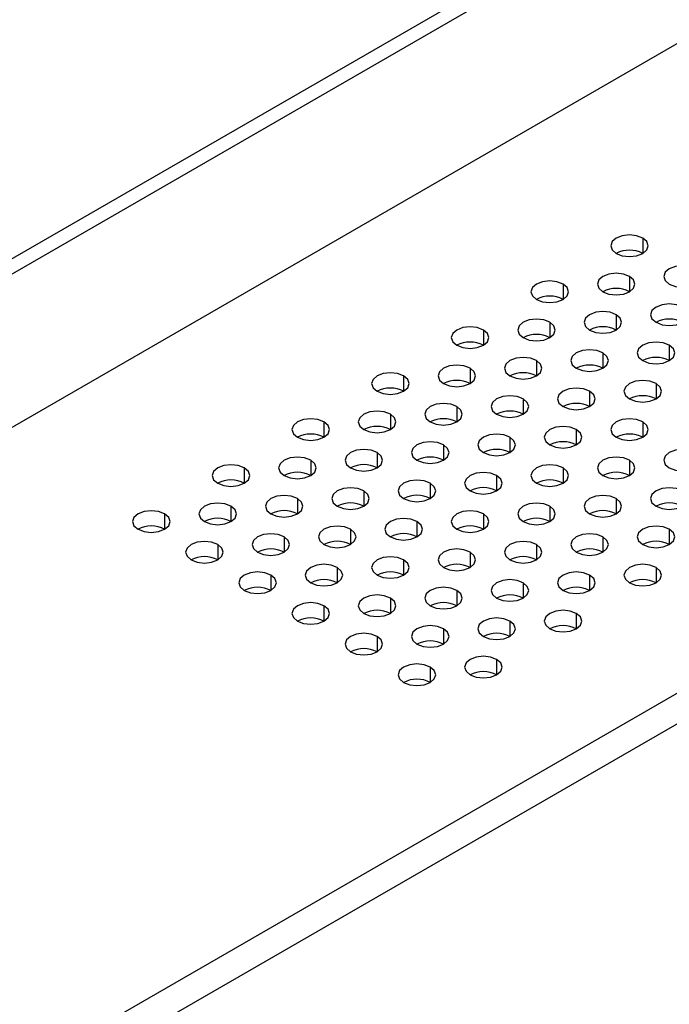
# Model space of a CAD drawing. Header units: millimetres. Extents: x 0 to 1118, y 0 to 864.
# Tile 240 of 256: x 942.84 to 946.3, y 665.13 to 670.38. Entities that reach past the tile are written whole.
import ezdxf

# ---------------------------------------------------------------- set-up
doc = ezdxf.new("R2010")
doc.units = ezdxf.units.MM

msp = doc.modelspace()

# ---------------------------------------------------------------- linework, layer by layer
at = {"color": 7, "linetype": 'Continuous', "lineweight": 25}
for p, q in [((1010.8293, 708.3799), (936.3002, 665.3552)), ((1010.9, 708.3391), (936.3709, 665.3144)), ((1011.1121, 707.645), (936.1588, 664.3754)), ((1014.0395, 705.8734), (939.2276, 662.6854)), ((1014.1102, 705.7509), (939.2983, 662.5629))]:
    msp.add_line(p, q, dxfattribs=at)
at = {"color": 8, "linetype": 'Continuous', "lineweight": 25}
for p, q in [((946.1573, 669.2167), (946.1573, 669.135)), ((946.0866, 669.0126), (946.0866, 668.9309)), ((945.733, 668.9718), (945.733, 668.8901)), ((946.0159, 668.8085), (946.0159, 668.7268)), ((945.6623, 668.7677), (945.6623, 668.686)), ((945.3088, 668.7268), (945.3088, 668.6452)), ((946.2987, 668.6452), (946.2987, 668.5636)), ((945.9451, 668.6044), (945.9451, 668.5227)), ((945.5916, 668.5636), (945.5916, 668.4819)), ((944.8845, 668.4819), (944.8845, 668.4003)), ((945.238, 668.5227), (945.238, 668.4411)), ((946.228, 668.4411), (946.228, 668.3595)), ((945.8744, 668.4003), (945.8744, 668.3186)), ((945.1673, 668.3186), (945.1673, 668.237)), ((945.5209, 668.3595), (945.5209, 668.2778)), ((944.8138, 668.2778), (944.8138, 668.1962)), ((944.4602, 668.237), (944.4602, 668.1554)), ((946.1573, 668.237), (946.1573, 668.1554)), ((945.8037, 668.1962), (945.8037, 668.1145)), ((945.0966, 668.1145), (945.0966, 668.0329)), ((945.4502, 668.1554), (945.4502, 668.0737)), ((944.7431, 668.0737), (944.7431, 667.9921)), ((944.3895, 668.0329), (944.3895, 667.9512)), ((946.0866, 668.0329), (946.0866, 667.9512)), ((944.036, 667.9921), (944.036, 667.9104)), ((945.733, 667.9921), (945.733, 667.9104)), ((945.0259, 667.9104), (945.0259, 667.8288)), ((945.3795, 667.9512), (945.3795, 667.8696)), ((944.6724, 667.8696), (944.6724, 667.788)), ((944.3188, 667.8288), (944.3188, 667.7471)), ((946.0159, 667.8288), (946.0159, 667.7471)), ((943.6117, 667.7471), (943.6117, 667.6655)), ((943.9652, 667.788), (943.9652, 667.7063)), ((945.3088, 667.7471), (945.3088, 667.6655)), ((945.6623, 667.788), (945.6623, 667.7063)), ((944.9552, 667.7063), (944.9552, 667.6247)), ((944.6016, 667.6655), (944.6016, 667.5839)), ((946.2987, 667.6655), (946.2987, 667.5839)), ((944.2481, 667.6247), (944.2481, 667.543)), ((945.9451, 667.6247), (945.9451, 667.543)), ((943.8945, 667.5839), (943.8945, 667.5022)), ((945.238, 667.543), (945.238, 667.4614)), ((945.5916, 667.5839), (945.5916, 667.5022)), ((944.8845, 667.5022), (944.8845, 667.4206)), ((944.5309, 667.4614), (944.5309, 667.3798)), ((946.228, 667.4614), (946.228, 667.3798)), ((944.1774, 667.4206), (944.1774, 667.3389)), ((945.5209, 667.3798), (945.5209, 667.2981)), ((945.8744, 667.4206), (945.8744, 667.3389)), ((945.1673, 667.3389), (945.1673, 667.2573)), ((944.8138, 667.2981), (944.8138, 667.2165)), ((944.4602, 667.2573), (944.4602, 667.1757)), ((945.4502, 667.1757), (945.4502, 667.094)), ((945.8037, 667.2165), (945.8037, 667.1348)), ((945.0966, 667.1348), (945.0966, 667.0532)), ((944.7431, 667.094), (944.7431, 667.0124)), ((945.3795, 666.9716), (945.3795, 666.8899)), ((945.0259, 666.9307), (945.0259, 666.8491))]:
    msp.add_line(p, q, dxfattribs=at)
at = {"color": 7, "linetype": 'Continuous', "lineweight": 25, "flags": 128}
for points in [[(946.1573, 669.2167), (946.1248, 669.2292), (946.0866, 669.2336), (946.0483, 669.2292), (946.0159, 669.2167), (945.9942, 669.198), (945.9866, 669.1759), (945.9942, 669.1538), (946.0159, 669.135)], [(946.0159, 669.135), (946.0483, 669.1225), (946.0866, 669.1181), (946.1248, 669.1225), (946.1573, 669.135), (946.179, 669.1538), (946.1866, 669.1759), (946.179, 669.198), (946.1573, 669.2167)], [(946.4401, 669.0534), (946.4077, 669.0659), (946.3694, 669.0703), (946.3311, 669.0659), (946.2987, 669.0534), (946.277, 669.0347), (946.2694, 669.0126), (946.277, 668.9905), (946.2987, 668.9718)], [(946.2987, 668.9718), (946.3311, 668.9592), (946.3694, 668.9549), (946.4077, 668.9592), (946.4401, 668.9718), (946.4618, 668.9905), (946.4694, 669.0126), (946.4618, 669.0347), (946.4401, 669.0534)], [(946.0866, 669.0126), (946.0541, 669.0251), (946.0159, 669.0295), (945.9776, 669.0251), (945.9451, 669.0126), (945.9235, 668.9939), (945.9159, 668.9718), (945.9235, 668.9497), (945.9451, 668.9309)], [(945.9451, 668.9309), (945.9776, 668.9184), (946.0159, 668.914), (946.0541, 668.9184), (946.0866, 668.9309), (946.1082, 668.9497), (946.1159, 668.9718), (946.1082, 668.9939), (946.0866, 669.0126)], [(945.733, 668.9718), (945.7006, 668.9843), (945.6623, 668.9887), (945.624, 668.9843), (945.5916, 668.9718), (945.5699, 668.953), (945.5623, 668.9309), (945.5699, 668.9088), (945.5916, 668.8901)], [(945.5916, 668.8901), (945.624, 668.8776), (945.6623, 668.8732), (945.7006, 668.8776), (945.733, 668.8901), (945.7547, 668.9088), (945.7623, 668.9309), (945.7547, 668.953), (945.733, 668.9718)], [(946.3694, 668.8493), (946.337, 668.8618), (946.2987, 668.8662), (946.2604, 668.8618), (946.228, 668.8493), (946.2063, 668.8306), (946.1987, 668.8085), (946.2063, 668.7864), (946.228, 668.7677)], [(946.228, 668.7677), (946.2604, 668.7551), (946.2987, 668.7507), (946.337, 668.7551), (946.3694, 668.7677), (946.3911, 668.7864), (946.3987, 668.8085), (946.3911, 668.8306), (946.3694, 668.8493)], [(946.0159, 668.8085), (945.9834, 668.821), (945.9451, 668.8254), (945.9069, 668.821), (945.8744, 668.8085), (945.8528, 668.7897), (945.8451, 668.7677), (945.8528, 668.7456), (945.8744, 668.7268)], [(945.8744, 668.7268), (945.9069, 668.7143), (945.9451, 668.7099), (945.9834, 668.7143), (946.0159, 668.7268), (946.0375, 668.7456), (946.0451, 668.7677), (946.0375, 668.7897), (946.0159, 668.8085)], [(945.3088, 668.7268), (945.2763, 668.7394), (945.238, 668.7437), (945.1998, 668.7394), (945.1673, 668.7268), (945.1457, 668.7081), (945.138, 668.686), (945.1457, 668.6639), (945.1673, 668.6452)], [(945.6623, 668.7677), (945.6299, 668.7802), (945.5916, 668.7846), (945.5533, 668.7802), (945.5209, 668.7677), (945.4992, 668.7489), (945.4916, 668.7268), (945.4992, 668.7047), (945.5209, 668.686)], [(945.5209, 668.686), (945.5533, 668.6735), (945.5916, 668.6691), (945.6299, 668.6735), (945.6623, 668.686), (945.684, 668.7047), (945.6916, 668.7268), (945.684, 668.7489), (945.6623, 668.7677)], [(945.1673, 668.6452), (945.1998, 668.6327), (945.238, 668.6283), (945.2763, 668.6327), (945.3088, 668.6452), (945.3304, 668.6639), (945.338, 668.686), (945.3304, 668.7081), (945.3088, 668.7268)], [(946.2987, 668.6452), (946.2663, 668.6577), (946.228, 668.6621), (946.1897, 668.6577), (946.1573, 668.6452), (946.1356, 668.6265), (946.128, 668.6044), (946.1356, 668.5823), (946.1573, 668.5636)], [(946.1573, 668.5636), (946.1897, 668.551), (946.228, 668.5466), (946.2663, 668.551), (946.2987, 668.5636), (946.3204, 668.5823), (946.328, 668.6044), (946.3204, 668.6265), (946.2987, 668.6452)], [(945.9451, 668.6044), (945.9127, 668.6169), (945.8744, 668.6213), (945.8362, 668.6169), (945.8037, 668.6044), (945.7821, 668.5856), (945.7744, 668.5636), (945.7821, 668.5415), (945.8037, 668.5227)], [(945.8037, 668.5227), (945.8362, 668.5102), (945.8744, 668.5058), (945.9127, 668.5102), (945.9451, 668.5227), (945.9668, 668.5415), (945.9744, 668.5636), (945.9668, 668.5856), (945.9451, 668.6044)], [(945.238, 668.5227), (945.2056, 668.5352), (945.1673, 668.5396), (945.1291, 668.5352), (945.0966, 668.5227), (945.0749, 668.504), (945.0673, 668.4819), (945.0749, 668.4598), (945.0966, 668.4411)], [(945.5916, 668.5636), (945.5592, 668.5761), (945.5209, 668.5805), (945.4826, 668.5761), (945.4502, 668.5636), (945.4285, 668.5448), (945.4209, 668.5227), (945.4285, 668.5006), (945.4502, 668.4819)], [(945.4502, 668.4819), (945.4826, 668.4694), (945.5209, 668.465), (945.5592, 668.4694), (945.5916, 668.4819), (945.6133, 668.5006), (945.6209, 668.5227), (945.6133, 668.5448), (945.5916, 668.5636)], [(944.8845, 668.4819), (944.852, 668.4944), (944.8138, 668.4988), (944.7755, 668.4944), (944.7431, 668.4819), (944.7214, 668.4632), (944.7138, 668.4411), (944.7214, 668.419), (944.7431, 668.4003)], [(944.7431, 668.4003), (944.7755, 668.3878), (944.8138, 668.3834), (944.852, 668.3878), (944.8845, 668.4003), (944.9062, 668.419), (944.9138, 668.4411), (944.9062, 668.4632), (944.8845, 668.4819)], [(945.0966, 668.4411), (945.1291, 668.4286), (945.1673, 668.4242), (945.2056, 668.4286), (945.238, 668.4411), (945.2597, 668.4598), (945.2673, 668.4819), (945.2597, 668.504), (945.238, 668.5227)], [(946.228, 668.4411), (946.1955, 668.4536), (946.1573, 668.458), (946.119, 668.4536), (946.0866, 668.4411), (946.0649, 668.4224), (946.0573, 668.4003), (946.0649, 668.3782), (946.0866, 668.3595)], [(946.0866, 668.3595), (946.119, 668.3469), (946.1573, 668.3425), (946.1955, 668.3469), (946.228, 668.3595), (946.2497, 668.3782), (946.2573, 668.4003), (946.2497, 668.4224), (946.228, 668.4411)], [(945.5209, 668.3595), (945.4884, 668.372), (945.4502, 668.3764), (945.4119, 668.372), (945.3795, 668.3595), (945.3578, 668.3407), (945.3502, 668.3186), (945.3578, 668.2965), (945.3795, 668.2778)], [(945.8744, 668.4003), (945.842, 668.4128), (945.8037, 668.4172), (945.7655, 668.4128), (945.733, 668.4003), (945.7113, 668.3815), (945.7037, 668.3595), (945.7113, 668.3374), (945.733, 668.3186)], [(945.733, 668.3186), (945.7655, 668.3061), (945.8037, 668.3017), (945.842, 668.3061), (945.8744, 668.3186), (945.8961, 668.3374), (945.9037, 668.3595), (945.8961, 668.3815), (945.8744, 668.4003)], [(945.1673, 668.3186), (945.1349, 668.3311), (945.0966, 668.3355), (945.0584, 668.3311), (945.0259, 668.3186), (945.0042, 668.2999), (944.9966, 668.2778), (945.0042, 668.2557), (945.0259, 668.237)], [(945.0259, 668.237), (945.0584, 668.2245), (945.0966, 668.2201), (945.1349, 668.2245), (945.1673, 668.237), (945.189, 668.2557), (945.1966, 668.2778), (945.189, 668.2999), (945.1673, 668.3186)], [(945.3795, 668.2778), (945.4119, 668.2653), (945.4502, 668.2609), (945.4884, 668.2653), (945.5209, 668.2778), (945.5426, 668.2965), (945.5502, 668.3186), (945.5426, 668.3407), (945.5209, 668.3595)], [(944.8138, 668.2778), (944.7813, 668.2903), (944.7431, 668.2947), (944.7048, 668.2903), (944.6724, 668.2778), (944.6507, 668.2591), (944.6431, 668.237), (944.6507, 668.2149), (944.6724, 668.1962)], [(944.6724, 668.1962), (944.7048, 668.1837), (944.7431, 668.1793), (944.7813, 668.1837), (944.8138, 668.1962), (944.8355, 668.2149), (944.8431, 668.237), (944.8355, 668.2591), (944.8138, 668.2778)], [(944.4602, 668.237), (944.4278, 668.2495), (944.3895, 668.2539), (944.3512, 668.2495), (944.3188, 668.237), (944.2971, 668.2183), (944.2895, 668.1962), (944.2971, 668.1741), (944.3188, 668.1554)], [(944.3188, 668.1554), (944.3512, 668.1428), (944.3895, 668.1384), (944.4278, 668.1428), (944.4602, 668.1554), (944.4819, 668.1741), (944.4895, 668.1962), (944.4819, 668.2183), (944.4602, 668.237)], [(946.1573, 668.237), (946.1248, 668.2495), (946.0866, 668.2539), (946.0483, 668.2495), (946.0159, 668.237), (945.9942, 668.2183), (945.9866, 668.1962), (945.9942, 668.1741), (946.0159, 668.1554)], [(946.0159, 668.1554), (946.0483, 668.1428), (946.0866, 668.1384), (946.1248, 668.1428), (946.1573, 668.1554), (946.179, 668.1741), (946.1866, 668.1962), (946.179, 668.2183), (946.1573, 668.237)], [(945.4502, 668.1554), (945.4177, 668.1679), (945.3795, 668.1723), (945.3412, 668.1679), (945.3088, 668.1554), (945.2871, 668.1366), (945.2795, 668.1145), (945.2871, 668.0924), (945.3088, 668.0737)], [(945.8037, 668.1962), (945.7713, 668.2087), (945.733, 668.2131), (945.6947, 668.2087), (945.6623, 668.1962), (945.6406, 668.1774), (945.633, 668.1554), (945.6406, 668.1333), (945.6623, 668.1145)], [(945.6623, 668.1145), (945.6947, 668.102), (945.733, 668.0976), (945.7713, 668.102), (945.8037, 668.1145), (945.8254, 668.1333), (945.833, 668.1554), (945.8254, 668.1774), (945.8037, 668.1962)], [(945.0966, 668.1145), (945.0642, 668.127), (945.0259, 668.1314), (944.9876, 668.127), (944.9552, 668.1145), (944.9335, 668.0958), (944.9259, 668.0737), (944.9335, 668.0516), (944.9552, 668.0329)], [(944.9552, 668.0329), (944.9876, 668.0204), (945.0259, 668.016), (945.0642, 668.0204), (945.0966, 668.0329), (945.1183, 668.0516), (945.1259, 668.0737), (945.1183, 668.0958), (945.0966, 668.1145)], [(945.3088, 668.0737), (945.3412, 668.0612), (945.3795, 668.0568), (945.4177, 668.0612), (945.4502, 668.0737), (945.4719, 668.0924), (945.4795, 668.1145), (945.4719, 668.1366), (945.4502, 668.1554)], [(944.7431, 668.0737), (944.7106, 668.0862), (944.6724, 668.0906), (944.6341, 668.0862), (944.6016, 668.0737), (944.58, 668.055), (944.5724, 668.0329), (944.58, 668.0108), (944.6016, 667.9921)], [(944.6016, 667.9921), (944.6341, 667.9796), (944.6724, 667.9752), (944.7106, 667.9796), (944.7431, 667.9921), (944.7647, 668.0108), (944.7724, 668.0329), (944.7647, 668.055), (944.7431, 668.0737)], [(946.4401, 668.0737), (946.4077, 668.0862), (946.3694, 668.0906), (946.3311, 668.0862), (946.2987, 668.0737), (946.277, 668.055), (946.2694, 668.0329), (946.277, 668.0108), (946.2987, 667.9921)], [(946.2987, 667.9921), (946.3311, 667.9796), (946.3694, 667.9752), (946.4077, 667.9796), (946.4401, 667.9921), (946.4618, 668.0108), (946.4694, 668.0329), (946.4618, 668.055), (946.4401, 668.0737)], [(944.036, 667.9921), (944.0035, 668.0046), (943.9652, 668.009), (943.927, 668.0046), (943.8945, 667.9921), (943.8729, 667.9733), (943.8653, 667.9512), (943.8729, 667.9292), (943.8945, 667.9104)], [(944.3895, 668.0329), (944.3571, 668.0454), (944.3188, 668.0498), (944.2805, 668.0454), (944.2481, 668.0329), (944.2264, 668.0142), (944.2188, 667.9921), (944.2264, 667.97), (944.2481, 667.9512)], [(944.2481, 667.9512), (944.2805, 667.9387), (944.3188, 667.9343), (944.3571, 667.9387), (944.3895, 667.9512), (944.4112, 667.97), (944.4188, 667.9921), (944.4112, 668.0142), (944.3895, 668.0329)], [(945.733, 667.9921), (945.7006, 668.0046), (945.6623, 668.009), (945.624, 668.0046), (945.5916, 667.9921), (945.5699, 667.9733), (945.5623, 667.9512), (945.5699, 667.9292), (945.5916, 667.9104)], [(946.0866, 668.0329), (946.0541, 668.0454), (946.0159, 668.0498), (945.9776, 668.0454), (945.9451, 668.0329), (945.9235, 668.0142), (945.9159, 667.9921), (945.9235, 667.97), (945.9451, 667.9512)], [(945.9451, 667.9512), (945.9776, 667.9387), (946.0159, 667.9343), (946.0541, 667.9387), (946.0866, 667.9512), (946.1082, 667.97), (946.1159, 667.9921), (946.1082, 668.0142), (946.0866, 668.0329)], [(943.8945, 667.9104), (943.927, 667.8979), (943.9652, 667.8935), (944.0035, 667.8979), (944.036, 667.9104), (944.0576, 667.9292), (944.0653, 667.9512), (944.0576, 667.9733), (944.036, 667.9921)], [(945.3795, 667.9512), (945.347, 667.9638), (945.3088, 667.9682), (945.2705, 667.9638), (945.238, 667.9512), (945.2164, 667.9325), (945.2088, 667.9104), (945.2164, 667.8883), (945.238, 667.8696)], [(945.5916, 667.9104), (945.624, 667.8979), (945.6623, 667.8935), (945.7006, 667.8979), (945.733, 667.9104), (945.7547, 667.9292), (945.7623, 667.9512), (945.7547, 667.9733), (945.733, 667.9921)], [(945.0259, 667.9104), (944.9935, 667.9229), (944.9552, 667.9273), (944.9169, 667.9229), (944.8845, 667.9104), (944.8628, 667.8917), (944.8552, 667.8696), (944.8628, 667.8475), (944.8845, 667.8288)], [(944.8845, 667.8288), (944.9169, 667.8163), (944.9552, 667.8119), (944.9935, 667.8163), (945.0259, 667.8288), (945.0476, 667.8475), (945.0552, 667.8696), (945.0476, 667.8917), (945.0259, 667.9104)], [(945.238, 667.8696), (945.2705, 667.8571), (945.3088, 667.8527), (945.347, 667.8571), (945.3795, 667.8696), (945.4011, 667.8883), (945.4088, 667.9104), (945.4011, 667.9325), (945.3795, 667.9512)], [(944.6724, 667.8696), (944.6399, 667.8821), (944.6016, 667.8865), (944.5634, 667.8821), (944.5309, 667.8696), (944.5093, 667.8509), (944.5016, 667.8288), (944.5093, 667.8067), (944.5309, 667.788)], [(944.5309, 667.788), (944.5634, 667.7755), (944.6016, 667.7711), (944.6399, 667.7755), (944.6724, 667.788), (944.694, 667.8067), (944.7016, 667.8288), (944.694, 667.8509), (944.6724, 667.8696)], [(946.3694, 667.8696), (946.337, 667.8821), (946.2987, 667.8865), (946.2604, 667.8821), (946.228, 667.8696), (946.2063, 667.8509), (946.1987, 667.8288), (946.2063, 667.8067), (946.228, 667.788)], [(946.228, 667.788), (946.2604, 667.7755), (946.2987, 667.7711), (946.337, 667.7755), (946.3694, 667.788), (946.3911, 667.8067), (946.3987, 667.8288), (946.3911, 667.8509), (946.3694, 667.8696)], [(943.9652, 667.788), (943.9328, 667.8005), (943.8945, 667.8049), (943.8563, 667.8005), (943.8238, 667.788), (943.8022, 667.7692), (943.7945, 667.7471), (943.8022, 667.7251), (943.8238, 667.7063)], [(944.3188, 667.8288), (944.2864, 667.8413), (944.2481, 667.8457), (944.2098, 667.8413), (944.1774, 667.8288), (944.1557, 667.8101), (944.1481, 667.788), (944.1557, 667.7659), (944.1774, 667.7471)], [(944.1774, 667.7471), (944.2098, 667.7346), (944.2481, 667.7302), (944.2864, 667.7346), (944.3188, 667.7471), (944.3405, 667.7659), (944.3481, 667.788), (944.3405, 667.8101), (944.3188, 667.8288)], [(945.6623, 667.788), (945.6299, 667.8005), (945.5916, 667.8049), (945.5533, 667.8005), (945.5209, 667.788), (945.4992, 667.7692), (945.4916, 667.7471), (945.4992, 667.7251), (945.5209, 667.7063)], [(946.0159, 667.8288), (945.9834, 667.8413), (945.9451, 667.8457), (945.9069, 667.8413), (945.8744, 667.8288), (945.8528, 667.8101), (945.8451, 667.788), (945.8528, 667.7659), (945.8744, 667.7471)], [(945.8744, 667.7471), (945.9069, 667.7346), (945.9451, 667.7302), (945.9834, 667.7346), (946.0159, 667.7471), (946.0375, 667.7659), (946.0451, 667.788), (946.0375, 667.8101), (946.0159, 667.8288)], [(943.6117, 667.7471), (943.5793, 667.7597), (943.541, 667.7641), (943.5027, 667.7597), (943.4703, 667.7471), (943.4486, 667.7284), (943.441, 667.7063), (943.4486, 667.6842), (943.4703, 667.6655)], [(943.4703, 667.6655), (943.5027, 667.653), (943.541, 667.6486), (943.5793, 667.653), (943.6117, 667.6655), (943.6334, 667.6842), (943.641, 667.7063), (943.6334, 667.7284), (943.6117, 667.7471)], [(943.8238, 667.7063), (943.8563, 667.6938), (943.8945, 667.6894), (943.9328, 667.6938), (943.9652, 667.7063), (943.9869, 667.7251), (943.9945, 667.7471), (943.9869, 667.7692), (943.9652, 667.788)], [(945.3088, 667.7471), (945.2763, 667.7597), (945.238, 667.7641), (945.1998, 667.7597), (945.1673, 667.7471), (945.1457, 667.7284), (945.138, 667.7063), (945.1457, 667.6842), (945.1673, 667.6655)], [(945.1673, 667.6655), (945.1998, 667.653), (945.238, 667.6486), (945.2763, 667.653), (945.3088, 667.6655), (945.3304, 667.6842), (945.338, 667.7063), (945.3304, 667.7284), (945.3088, 667.7471)], [(945.5209, 667.7063), (945.5533, 667.6938), (945.5916, 667.6894), (945.6299, 667.6938), (945.6623, 667.7063), (945.684, 667.7251), (945.6916, 667.7471), (945.684, 667.7692), (945.6623, 667.788)], [(944.9552, 667.7063), (944.9228, 667.7188), (944.8845, 667.7232), (944.8462, 667.7188), (944.8138, 667.7063), (944.7921, 667.6876), (944.7845, 667.6655), (944.7921, 667.6434), (944.8138, 667.6247)], [(944.8138, 667.6247), (944.8462, 667.6122), (944.8845, 667.6078), (944.9228, 667.6122), (944.9552, 667.6247), (944.9769, 667.6434), (944.9845, 667.6655), (944.9769, 667.6876), (944.9552, 667.7063)], [(944.2481, 667.6247), (944.2157, 667.6372), (944.1774, 667.6416), (944.1391, 667.6372), (944.1067, 667.6247), (944.085, 667.606), (944.0774, 667.5839), (944.085, 667.5618), (944.1067, 667.543)], [(944.6016, 667.6655), (944.5692, 667.678), (944.5309, 667.6824), (944.4927, 667.678), (944.4602, 667.6655), (944.4385, 667.6468), (944.4309, 667.6247), (944.4385, 667.6026), (944.4602, 667.5839)], [(944.4602, 667.5839), (944.4927, 667.5714), (944.5309, 667.567), (944.5692, 667.5714), (944.6016, 667.5839), (944.6233, 667.6026), (944.6309, 667.6247), (944.6233, 667.6468), (944.6016, 667.6655)], [(945.9451, 667.6247), (945.9127, 667.6372), (945.8744, 667.6416), (945.8362, 667.6372), (945.8037, 667.6247), (945.7821, 667.606), (945.7744, 667.5839), (945.7821, 667.5618), (945.8037, 667.543)], [(946.2987, 667.6655), (946.2663, 667.678), (946.228, 667.6824), (946.1897, 667.678), (946.1573, 667.6655), (946.1356, 667.6468), (946.128, 667.6247), (946.1356, 667.6026), (946.1573, 667.5839)], [(946.1573, 667.5839), (946.1897, 667.5714), (946.228, 667.567), (946.2663, 667.5714), (946.2987, 667.5839), (946.3204, 667.6026), (946.328, 667.6247), (946.3204, 667.6468), (946.2987, 667.6655)], [(943.8945, 667.5839), (943.8621, 667.5964), (943.8238, 667.6008), (943.7856, 667.5964), (943.7531, 667.5839), (943.7314, 667.5651), (943.7238, 667.543), (943.7314, 667.521), (943.7531, 667.5022)], [(944.1067, 667.543), (944.1391, 667.5305), (944.1774, 667.5261), (944.2157, 667.5305), (944.2481, 667.543), (944.2698, 667.5618), (944.2774, 667.5839), (944.2698, 667.606), (944.2481, 667.6247)], [(945.5916, 667.5839), (945.5592, 667.5964), (945.5209, 667.6008), (945.4826, 667.5964), (945.4502, 667.5839), (945.4285, 667.5651), (945.4209, 667.543), (945.4285, 667.521), (945.4502, 667.5022)], [(945.8037, 667.543), (945.8362, 667.5305), (945.8744, 667.5261), (945.9127, 667.5305), (945.9451, 667.543), (945.9668, 667.5618), (945.9744, 667.5839), (945.9668, 667.606), (945.9451, 667.6247)], [(943.7531, 667.5022), (943.7856, 667.4897), (943.8238, 667.4853), (943.8621, 667.4897), (943.8945, 667.5022), (943.9162, 667.521), (943.9238, 667.543), (943.9162, 667.5651), (943.8945, 667.5839)], [(945.238, 667.543), (945.2056, 667.5556), (945.1673, 667.56), (945.1291, 667.5556), (945.0966, 667.543), (945.0749, 667.5243), (945.0673, 667.5022), (945.0749, 667.4801), (945.0966, 667.4614)], [(945.0966, 667.4614), (945.1291, 667.4489), (945.1673, 667.4445), (945.2056, 667.4489), (945.238, 667.4614), (945.2597, 667.4801), (945.2673, 667.5022), (945.2597, 667.5243), (945.238, 667.543)], [(945.4502, 667.5022), (945.4826, 667.4897), (945.5209, 667.4853), (945.5592, 667.4897), (945.5916, 667.5022), (945.6133, 667.521), (945.6209, 667.543), (945.6133, 667.5651), (945.5916, 667.5839)], [(944.8845, 667.5022), (944.852, 667.5147), (944.8138, 667.5191), (944.7755, 667.5147), (944.7431, 667.5022), (944.7214, 667.4835), (944.7138, 667.4614), (944.7214, 667.4393), (944.7431, 667.4206)], [(944.7431, 667.4206), (944.7755, 667.4081), (944.8138, 667.4037), (944.852, 667.4081), (944.8845, 667.4206), (944.9062, 667.4393), (944.9138, 667.4614), (944.9062, 667.4835), (944.8845, 667.5022)], [(944.1774, 667.4206), (944.1449, 667.4331), (944.1067, 667.4375), (944.0684, 667.4331), (944.036, 667.4206), (944.0143, 667.4019), (944.0067, 667.3798), (944.0143, 667.3577), (944.036, 667.3389)], [(944.5309, 667.4614), (944.4985, 667.4739), (944.4602, 667.4783), (944.422, 667.4739), (944.3895, 667.4614), (944.3678, 667.4427), (944.3602, 667.4206), (944.3678, 667.3985), (944.3895, 667.3798)], [(944.3895, 667.3798), (944.422, 667.3672), (944.4602, 667.3629), (944.4985, 667.3672), (944.5309, 667.3798), (944.5526, 667.3985), (944.5602, 667.4206), (944.5526, 667.4427), (944.5309, 667.4614)], [(945.8744, 667.4206), (945.842, 667.4331), (945.8037, 667.4375), (945.7655, 667.4331), (945.733, 667.4206), (945.7113, 667.4019), (945.7037, 667.3798), (945.7113, 667.3577), (945.733, 667.3389)], [(946.228, 667.4614), (946.1955, 667.4739), (946.1573, 667.4783), (946.119, 667.4739), (946.0866, 667.4614), (946.0649, 667.4427), (946.0573, 667.4206), (946.0649, 667.3985), (946.0866, 667.3798)], [(946.0866, 667.3798), (946.119, 667.3672), (946.1573, 667.3629), (946.1955, 667.3672), (946.228, 667.3798), (946.2497, 667.3985), (946.2573, 667.4206), (946.2497, 667.4427), (946.228, 667.4614)], [(944.036, 667.3389), (944.0684, 667.3264), (944.1067, 667.322), (944.1449, 667.3264), (944.1774, 667.3389), (944.1991, 667.3577), (944.2067, 667.3798), (944.1991, 667.4019), (944.1774, 667.4206)], [(945.5209, 667.3798), (945.4884, 667.3923), (945.4502, 667.3967), (945.4119, 667.3923), (945.3795, 667.3798), (945.3578, 667.361), (945.3502, 667.3389), (945.3578, 667.3169), (945.3795, 667.2981)], [(945.3795, 667.2981), (945.4119, 667.2856), (945.4502, 667.2812), (945.4884, 667.2856), (945.5209, 667.2981), (945.5426, 667.3169), (945.5502, 667.3389), (945.5426, 667.361), (945.5209, 667.3798)], [(945.733, 667.3389), (945.7655, 667.3264), (945.8037, 667.322), (945.842, 667.3264), (945.8744, 667.3389), (945.8961, 667.3577), (945.9037, 667.3798), (945.8961, 667.4019), (945.8744, 667.4206)], [(945.1673, 667.3389), (945.1349, 667.3515), (945.0966, 667.3559), (945.0584, 667.3515), (945.0259, 667.3389), (945.0042, 667.3202), (944.9966, 667.2981), (945.0042, 667.276), (945.0259, 667.2573)], [(945.0259, 667.2573), (945.0584, 667.2448), (945.0966, 667.2404), (945.1349, 667.2448), (945.1673, 667.2573), (945.189, 667.276), (945.1966, 667.2981), (945.189, 667.3202), (945.1673, 667.3389)], [(944.4602, 667.2573), (944.4278, 667.2698), (944.3895, 667.2742), (944.3512, 667.2698), (944.3188, 667.2573), (944.2971, 667.2386), (944.2895, 667.2165), (944.2971, 667.1944), (944.3188, 667.1757)], [(944.8138, 667.2981), (944.7813, 667.3106), (944.7431, 667.315), (944.7048, 667.3106), (944.6724, 667.2981), (944.6507, 667.2794), (944.6431, 667.2573), (944.6507, 667.2352), (944.6724, 667.2165)], [(944.6724, 667.2165), (944.7048, 667.204), (944.7431, 667.1996), (944.7813, 667.204), (944.8138, 667.2165), (944.8355, 667.2352), (944.8431, 667.2573), (944.8355, 667.2794), (944.8138, 667.2981)], [(944.3188, 667.1757), (944.3512, 667.1631), (944.3895, 667.1588), (944.4278, 667.1631), (944.4602, 667.1757), (944.4819, 667.1944), (944.4895, 667.2165), (944.4819, 667.2386), (944.4602, 667.2573)], [(945.8037, 667.2165), (945.7713, 667.229), (945.733, 667.2334), (945.6947, 667.229), (945.6623, 667.2165), (945.6406, 667.1978), (945.633, 667.1757), (945.6406, 667.1536), (945.6623, 667.1348)], [(945.4502, 667.1757), (945.4177, 667.1882), (945.3795, 667.1926), (945.3412, 667.1882), (945.3088, 667.1757), (945.2871, 667.1569), (945.2795, 667.1348), (945.2871, 667.1127), (945.3088, 667.094)], [(945.3088, 667.094), (945.3412, 667.0815), (945.3795, 667.0771), (945.4177, 667.0815), (945.4502, 667.094), (945.4719, 667.1127), (945.4795, 667.1348), (945.4719, 667.1569), (945.4502, 667.1757)], [(945.6623, 667.1348), (945.6947, 667.1223), (945.733, 667.1179), (945.7713, 667.1223), (945.8037, 667.1348), (945.8254, 667.1536), (945.833, 667.1757), (945.8254, 667.1978), (945.8037, 667.2165)], [(945.0966, 667.1348), (945.0642, 667.1474), (945.0259, 667.1517), (944.9876, 667.1474), (944.9552, 667.1348), (944.9335, 667.1161), (944.9259, 667.094), (944.9335, 667.0719), (944.9552, 667.0532)], [(944.9552, 667.0532), (944.9876, 667.0407), (945.0259, 667.0363), (945.0642, 667.0407), (945.0966, 667.0532), (945.1183, 667.0719), (945.1259, 667.094), (945.1183, 667.1161), (945.0966, 667.1348)], [(944.7431, 667.094), (944.7106, 667.1065), (944.6724, 667.1109), (944.6341, 667.1065), (944.6016, 667.094), (944.58, 667.0753), (944.5724, 667.0532), (944.58, 667.0311), (944.6016, 667.0124)], [(944.6016, 667.0124), (944.6341, 666.9999), (944.6724, 666.9955), (944.7106, 666.9999), (944.7431, 667.0124), (944.7647, 667.0311), (944.7724, 667.0532), (944.7647, 667.0753), (944.7431, 667.094)], [(945.3795, 666.9716), (945.347, 666.9841), (945.3088, 666.9885), (945.2705, 666.9841), (945.238, 666.9716), (945.2164, 666.9528), (945.2088, 666.9307), (945.2164, 666.9086), (945.238, 666.8899)], [(945.238, 666.8899), (945.2705, 666.8774), (945.3088, 666.873), (945.347, 666.8774), (945.3795, 666.8899), (945.4011, 666.9086), (945.4088, 666.9307), (945.4011, 666.9528), (945.3795, 666.9716)], [(945.0259, 666.9307), (944.9935, 666.9433), (944.9552, 666.9476), (944.9169, 666.9433), (944.8845, 666.9307), (944.8628, 666.912), (944.8552, 666.8899), (944.8628, 666.8678), (944.8845, 666.8491)], [(944.8845, 666.8491), (944.9169, 666.8366), (944.9552, 666.8322), (944.9935, 666.8366), (945.0259, 666.8491), (945.0476, 666.8678), (945.0552, 666.8899), (945.0476, 666.912), (945.0259, 666.9307)]]:
    msp.add_lwpolyline(points, dxfattribs=at)
at = {"color": 7, "linetype": 'Continuous', "lineweight": 25}
for centre in [(946.0866, 668.9986), (946.0159, 668.7945), (945.6623, 668.7536), (945.9451, 668.5903), (946.2987, 668.6312), (945.5916, 668.5495), (945.238, 668.5087), (945.8744, 668.3862), (946.228, 668.4271), (945.5209, 668.3454), (945.1673, 668.3046), (944.8138, 668.2638), (946.1573, 668.223), (945.8037, 668.1821), (945.4502, 668.1413), (945.0966, 668.1005), (944.3895, 668.0189), (944.7431, 668.0597), (946.0866, 668.0189), (945.733, 667.978), (945.3795, 667.9372), (944.6724, 667.8556), (945.0259, 667.8964), (944.3188, 667.8148), (946.0159, 667.8148), (943.9652, 667.7739), (945.6623, 667.7739), (945.3088, 667.7331), (944.6016, 667.6515), (944.9552, 667.6923), (946.2987, 667.6515), (944.2481, 667.6107), (945.9451, 667.6107), (943.8945, 667.5698), (945.5916, 667.5698), (943.541, 667.529), (944.8845, 667.4882), (945.238, 667.529), (944.5309, 667.4474), (946.228, 667.4474), (944.1774, 667.4066), (945.8744, 667.4066), (943.8238, 667.3657), (945.5209, 667.3657), (944.8138, 667.2841), (945.1673, 667.3249), (944.4602, 667.2433), (946.1573, 667.2433), (944.1067, 667.2025), (945.8037, 667.2025), (945.0966, 667.1208), (945.4502, 667.1616), (944.7431, 667.08), (944.3895, 667.0392), (945.733, 666.9984), (945.0259, 666.9167), (945.3795, 666.9575), (944.6724, 666.8759), (945.3088, 666.7534), (944.9552, 666.7126)]:
    msp.add_arc(centre, 0.1537, 62.61, 117.3846, dxfattribs=at)

doc.saveas('drawing.dxf')
